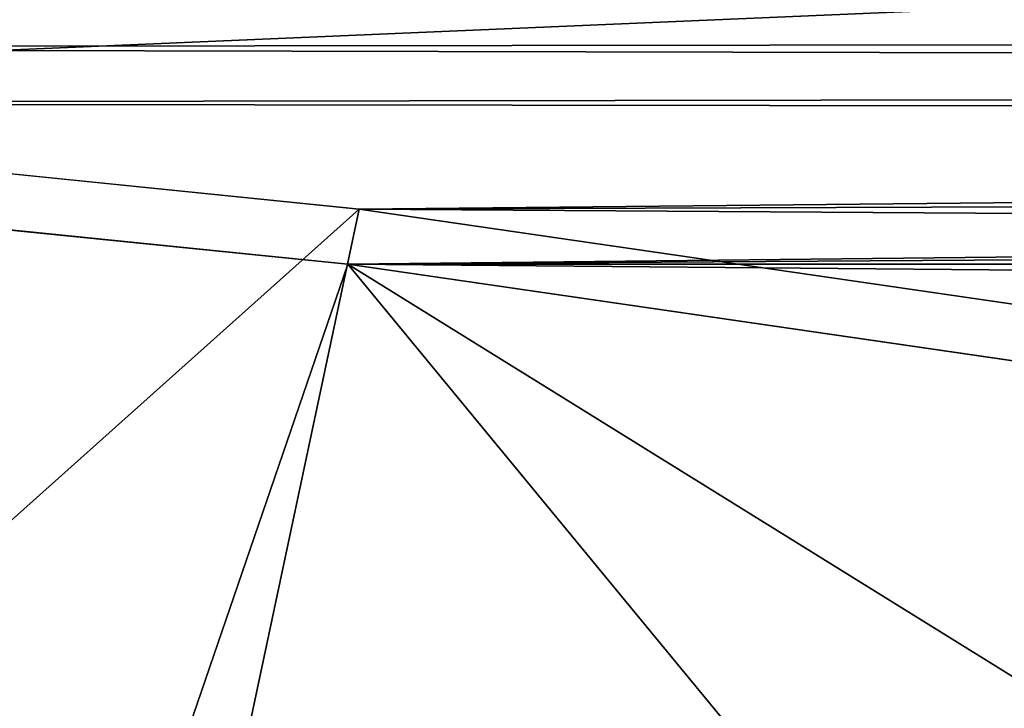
# Model space of a CAD drawing. Header units: metres. Extents: x -1651 to 0, y -1070 to 0.
# Tile 49 of 113: x -1076 to -1030, y -77 to -45. Entities that reach past the tile are written whole.
import ezdxf

# ---------------------------------------------------------------- set-up
doc = ezdxf.new("R2010")
doc.units = ezdxf.units.M

msp = doc.modelspace()

# ---------------------------------------------------------------- linework, layer by layer
at = {"layer": 'None'}
for points in [[(-1208.617432, -44.136024), (-1134.583252, -48.452602), (0, 0)], [(0, 0), (-1134.583252, -48.452602), (-423.802948, -47.347477)], [(-1134.234009, -45.864342, -3), (-1208.450439, -41.532547, -3), (-3, -3, -3)], [(-422.772034, -44.999176, -3), (-1134.234009, -45.864342, -3), (-3, -3, -3)], [(-422.772034, -44.999176, -3), (-452.166077, -47.425011, -3), (-1134.234009, -45.864342, -3)], [(-452.166077, -47.425011, -3), (-1060.271729, -53.377277, -3), (-1134.234009, -45.864342, -3)], [(-1134.234009, -45.864342, -3), (-1060.271729, -53.377277, -3), (-1117.12439, -104.191658, -406)], [(-1134.583252, -48.452602), (-447.228119, -49.1884), (-423.802948, -47.347477)], [(-452.166077, -47.425011, -3), (-481.384247, -51.449856, -3), (-1060.271729, -53.377277, -3)], [(-1134.583252, -48.452602), (-1060.802246, -55.93948), (-447.228119, -49.1884)], [(-1060.802246, -55.93948), (-1134.583252, -48.452602), (-1078.394653, -107.219131, -377.175201)], [(-1060.802246, -55.93948), (-470.554016, -52.022148), (-447.228119, -49.1884)], [(-481.384247, -51.449856, -3), (-510.341522, -57.051674, -3), (-1060.271729, -53.377277, -3)], [(-1060.802246, -55.93948), (-493.738586, -55.843609), (-470.554016, -52.022148)], [(-1117.12439, -104.191658, -406), (-1060.271729, -53.377277, -3), (-1072.084839, -108.994781, -406)], [(-1060.271729, -53.377277, -3), (-986.700134, -64.05751, -3), (-1072.084839, -108.994781, -406)], [(-1060.271729, -53.377277, -3), (-510.341522, -57.051674, -3), (-986.700134, -64.05751, -3)], [(-516.740051, -60.645893), (-493.738586, -55.843609), (-1060.802246, -55.93948)], [(-1060.802246, -55.93948), (-1078.394653, -107.219131, -377.175201), (-1010.869019, -116.475372, -377.175201)], [(-987.410156, -66.582886), (-516.740051, -60.645893), (-1060.802246, -55.93948)], [(-987.410156, -66.582886), (-1060.802246, -55.93948), (-943.775452, -128.46904, -377.175201)], [(-943.775452, -128.46904, -377.175201), (-1060.802246, -55.93948), (-1010.869019, -116.475372, -377.175201)], [(-1072.084839, -108.994781, -406), (-986.700134, -64.05751, -3), (-1013.476501, -117.099854, -406)]]:
    msp.add_3dface(points, dxfattribs=at)

doc.saveas('drawing.dxf')
